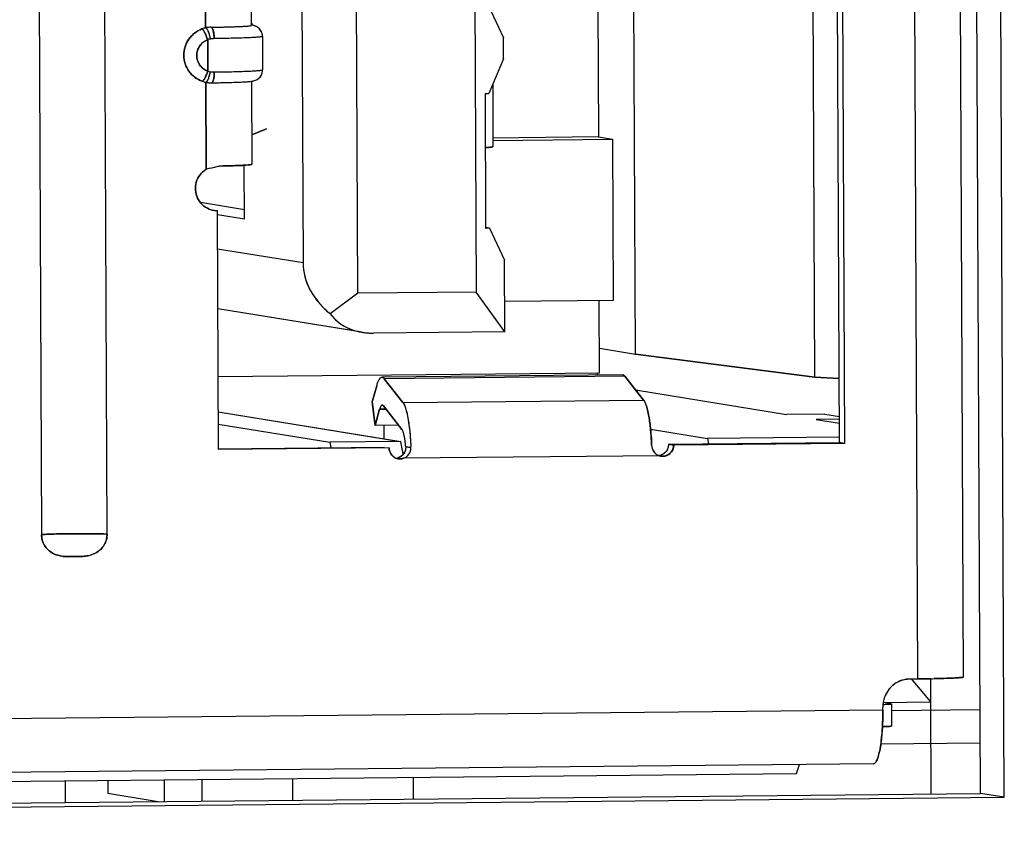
# Model space of a CAD drawing. Header units: millimetres. Extents: x 0 to 1750, y -1720 to 477.
# Tile 11 of 256: x 344.72 to 353.57, y -1003.62 to -996.33. Entities that reach past the tile are written whole.
import ezdxf

# ---------------------------------------------------------------- set-up
doc = ezdxf.new("R2010")
doc.units = ezdxf.units.MM
doc.header["$LTSCALE"] = 92.51
for name, color, linetype in [('101304998_DXF_CONTINUOUS_LINE', 7, 'CONTINUOUS'), ('_101304998_1DXF_CONTINUOUS_LINE', 7, 'CONTINUOUS'), ('DE-11-072043DXF_CONTINUOUS_LINE', 7, 'CONTINUOUS'), ('DE-19-009523DXF_CONTINUOUS_LINE', 7, 'CONTINUOUS'), ('MANIFOLD_SOLDXF_CONTINUOUS_LINE', 7, 'CONTINUOUS'), ('SOT457_M_1_1DXF_CONTINUOUS_LINE', 7, 'CONTINUOUS'), ('TVS_2P_1P65XDXF_CONTINUOUS_LINE', 7, 'CONTINUOUS')]:
    doc.layers.add(name, color=color, linetype=linetype)

msp = doc.modelspace()

# ---------------------------------------------------------------- linework, layer by layer
at = {"layer": '101304998_DXF_CONTINUOUS_LINE'}
for p, q in [((352.7946, -1002.2539), (352.7186, -984.9121)), ((353.2051, -1002.2371), (353.1291, -984.8953)), ((344.8539, -986.3645), (344.9178, -1000.9576)), ((345.5081, -1000.9518), (345.4442, -986.3587)), ((347.7625, -998.7868), (347.7172, -988.4517)), ((348.7798, -988.4412), (348.825, -998.7763)), ((347.2267, -988.6961), (347.2697, -998.5114)), ((350.2562, -999.333), (350.2376, -995.085)), ((351.8686, -999.5416), (351.85, -995.2937)), ((346.3934, -996.4), (346.3899, -995.6185)), ((346.8006, -995.6285), (346.8038, -996.3781)), ((352.0912, -1000.129), (352.0713, -995.5812)), ((352.116, -995.5885), (352.1359, -1000.1363)), ((348.9351, -996.2016), (349.0712, -996.4894)), ((349.9205, -996.2036), (349.9257, -997.3813)), ((346.5755, -996.3919), (346.652, -996.3897)), ((346.8123, -996.3767), (346.8043, -996.3754)), ((346.413, -996.7891), (346.4117, -996.5064)), ((346.9043, -996.4777), (346.9056, -996.7775)), ((349.072, -996.6793), (349.0712, -996.4894)), ((349.072, -996.6793), (348.9386, -996.9913)), ((346.3989, -997.6711), (346.3955, -996.8897)), ((346.4051, -996.8836), (346.4087, -996.8785)), ((346.501, -996.8933), (346.5943, -996.8914)), ((346.806, -996.8779), (346.8093, -997.6276)), ((348.9386, -996.9913), (348.9049, -996.9943)), ((348.974, -996.9085), (348.9764, -997.4686)), ((348.9049, -996.9943), (348.9102, -998.2037)), ((346.8082, -997.3616), (346.9409, -997.308)), ((348.9758, -997.4124), (350.051, -997.4018)), ((349.9257, -997.3813), (348.9761, -997.3907)), ((349.9257, -997.3813), (350.051, -997.4018)), ((350.051, -997.4018), (350.0573, -998.8511)), ((348.9355, -997.4748), (348.9123, -997.4764)), ((346.7557, -997.6347), (346.7281, -997.6362)), ((346.7418, -998.1206), (346.7397, -997.6356)), ((346.7767, -997.6331), (346.7557, -997.6347)), ((346.7414, -998.036), (346.348, -997.9718)), ((346.5084, -1000.1922), (346.499, -998.0432)), ((346.7418, -998.1206), (346.4991, -998.081)), ((348.9439, -998.2007), (348.9102, -998.2037)), ((348.9439, -998.2007), (348.9115, -998.1954)), ((348.9439, -998.2007), (349.0799, -998.4885)), ((346.5005, -998.3859), (347.2697, -998.5114)), ((349.0828, -999.1332), (349.0799, -998.4885)), ((347.7625, -998.7868), (347.5142, -998.9714)), ((348.825, -998.7763), (347.7625, -998.7868)), ((349.0828, -999.1332), (348.825, -998.7763)), ((347.7991, -999.1373), (346.5028, -998.9257)), ((350.0573, -998.8511), (349.0816, -998.8607)), ((349.935, -999.5053), (349.9321, -998.8523)), ((349.0828, -999.1332), (347.9022, -999.1449)), ((349.934, -999.2804), (350.2562, -999.333)), ((351.8686, -999.5416), (350.2562, -999.333)), ((349.935, -999.5053), (346.5055, -999.5393)), ((350.1428, -999.5206), (347.9783, -999.5421)), ((350.1631, -999.5334), (347.9987, -999.5548)), ((348.1662, -999.7681), (347.9987, -999.5548)), ((349.9156, -999.5228), (349.9155, -999.5054)), ((350.1631, -999.5334), (350.3307, -999.7466)), ((352.0887, -999.5538), (351.8686, -999.5416)), ((347.9318, -999.6182), (347.8918, -999.7629)), ((350.2588, -999.6551), (351.6145, -999.8764)), ((347.8918, -999.7629), (347.9176, -999.9748)), ((347.991, -999.7984), (348.1586, -1000.0117)), ((348.1662, -999.7681), (350.3307, -999.7466)), ((346.5069, -999.8518), (348.1411, -1000.1185)), ((347.9176, -999.9748), (347.9576, -999.8301)), ((347.9576, -999.8301), (348.0154, -999.8295)), ((351.9588, -999.8729), (351.6145, -999.8764)), ((351.9588, -999.8729), (352.0902, -999.8944)), ((346.5074, -999.9626), (347.5099, -1000.1262)), ((348.1279, -999.9727), (347.9176, -999.9748)), ((347.9995, -1000.0954), (347.999, -999.974)), ((352.0903, -999.9181), (351.883, -999.9202)), ((351.883, -999.9202), (352.0904, -999.954)), ((350.393, -1000.0091), (350.9041, -1000.0926)), ((352.0907, -1000.0808), (350.9041, -1000.0926)), ((346.5083, -1000.1844), (347.9984, -1000.1696)), ((348.0432, -1000.1769), (346.5084, -1000.1922)), ((348.1494, -1000.1199), (347.5099, -1000.1262)), ((347.5099, -1000.1262), (347.5185, -1000.1744)), ((348.1698, -1000.2346), (348.1494, -1000.1199)), ((348.2383, -1000.1747), (348.1918, -1000.1671)), ((350.5564, -1000.1442), (352.0912, -1000.129)), ((350.6012, -1000.1515), (350.5564, -1000.1442)), ((352.1359, -1000.1363), (350.6012, -1000.1515)), ((350.9041, -1000.0926), (350.9127, -1000.1407)), ((350.4725, -1000.2478), (348.1727, -1000.2706)), ((350.4867, -1000.2511), (350.4725, -1000.2478)), ((352.7257, -1002.2545), (352.7946, -1002.2539)), ((352.9136, -1002.4605), (352.7399, -1002.2544)), ((352.9136, -1002.4605), (352.9127, -1002.2522)), ((352.4804, -1002.4648), (352.9136, -1002.4605)), ((352.5559, -1002.4782), (352.4874, -1002.467)), ((352.5578, -1002.4795), (352.5583, -1002.4791)), ((352.5584, -1002.4791), (352.5592, -1002.679)), ((323.7169, -1002.8173), (352.481, -1002.5319)), ((352.481, -1002.5319), (352.4809, -1002.5069)), ((352.49, -1002.4832), (352.5197, -1002.4823)), ((353.355, -1002.5333), (352.559, -1002.5412)), ((353.3563, -1002.8309), (352.4627, -1002.8397)), ((352.3964, -1003.0172), (323.6682, -1003.3023)), ((351.7046, -1003.1051), (351.7308, -1003.0238)), ((322.9764, -1003.3902), (351.7046, -1003.1051))]:
    msp.add_line(p, q, dxfattribs=at)
for centre, radius, start, end in [((346.6767, -996.466), 0.1673, 34.38979, 40.55821), ((346.6696, -996.4711), 0.1761, 32.01941, 34.43174), ((346.4453, -996.6387), 0.2443, 102.27918, 110.28778), ((346.4456, -996.6394), 0.245, 90.82418, 102.31255), ((346.4731, -996.7046), 0.2075, 100.50676, 107.19405), ((346.473, -996.704), 0.2068, 90.77263, 100.51354), ((346.4689, -996.5953), 0.2017, 253.89115, 260.75273), ((345.9929, -996.7081), 0.4519, 347.29842, 348.99214), ((346.4689, -996.5955), 0.2015, 260.75081, 270.73726), ((346.4424, -996.652), 0.2422, 250.77952, 258.83433), ((346.4422, -996.6529), 0.2413, 258.83888, 260.83009), ((346.4419, -996.655), 0.2392, 260.83035, 262.719), ((346.4417, -996.6568), 0.2374, 262.7195, 264.29714), ((346.4415, -996.6585), 0.2357, 264.29732, 265.77664), ((346.4413, -996.6618), 0.2323, 265.76924, 270.74267), ((346.258, -982.6527), 14.2427, 270.7528, 270.86809), ((346.2702, -983.4559), 13.4394, 270.86794, 270.98373), ((346.7757, -996.6552), 0.2274, 277.68869, 280.43334), ((348.7937, -995.4515), 2.0283, 273.2107, 273.35116), ((346.4968, -997.85), 0.1931, 248.63748, 253.88914), ((346.4973, -997.8481), 0.195, 253.88304, 255.78123), ((346.4975, -997.8474), 0.1958, 255.78233, 260.70724), ((346.4972, -997.8498), 0.1934, 260.68921, 270.53165), ((347.8893, -998.5843), 0.5603, 260.73566, 262.03954), ((347.8924, -998.5609), 0.5839, 262.053, 265.71737), ((347.8944, -998.5359), 0.609, 265.7065, 267.1668), ((347.8951, -998.5223), 0.6226, 267.1628, 267.6406), ((347.8955, -998.5134), 0.6315, 267.64179, 268.70341), ((347.8957, -998.5059), 0.6391, 268.70217, 269.24531), ((347.8957, -998.4997), 0.6452, 269.24622, 270.56974), ((345.5918, -1000.2774), 2.6485, 2.22281, 2.43737), ((350.4551, -1000.145), 0.1012, 333.20851, 342.30153), ((348.1434, -1000.177), 0.1001, 198.25823, 207.42265), ((348.1414, -1000.1783), 0.0977, 234.61693, 247.16232), ((348.0964, -1000.1717), 0.0969, 289.03112, 297.49723), ((348.0958, -1000.1707), 0.0981, 297.47801, 305.44999), ((348.0974, -1000.1728), 0.0954, 305.43473, 313.67916), ((348.0984, -1000.174), 0.0939, 313.72419, 319.70088), ((348.098, -1000.1736), 0.0944, 319.69847, 330.81286), ((348.1004, -1000.175), 0.0917, 330.81471, 339.22513), ((350.5019, -1000.1568), 0.0957, 246.96246, 252.05763), ((350.4577, -1000.1489), 0.0962, 274.09697, 279.32618), ((350.4576, -1000.1485), 0.0967, 279.36964, 288.56495), ((350.4567, -1000.146), 0.0993, 288.60519, 306.68449), ((350.4564, -1000.1459), 0.0996, 306.76799, 315.6969), ((350.4553, -1000.1449), 0.1011, 315.7107, 333.09357), ((348.1411, -1000.1791), 0.0968, 247.1576, 260.70408), ((352.73, -1002.5017), 0.2476, 113.73333, 128.50414), ((352.6979, -990.4832), 11.771, 271.04683, 271.18549), ((352.7342, -1002.5055), 0.2533, 143.2243, 158.22573), ((352.7323, -1002.5042), 0.251, 136.20598, 143.21507), ((352.731, -1002.5031), 0.2493, 128.49447, 136.18488), ((352.7345, -1002.5059), 0.2537, 170.64466, 180.21125), ((352.7369, -1002.5062), 0.256, 158.3232, 170.67983), ((352.4166, -999.4402), 3.0438, 271.24342, 271.38086), ((352.4143, -999.4998), 3.1843, 271.1368, 271.37712)]:
    msp.add_arc(centre, radius, start, end, dxfattribs=at)
msp.add_ellipse((348.0978, -998.5376), major_axis=(0.8263, -0.0697), ratio=0.770184, start_param=-3.073331, end_param=-2.287933, dxfattribs=at)
for points, knots in [([(346.3627, -996.8807), (346.3156, -996.8643), (346.2295, -996.7993), (346.182, -996.6466), (346.2284, -996.4935), (346.3136, -996.4269), (346.3606, -996.4096)], [0, 0, 0, 0, 0.248281, 0.498937, 0.750386, 1, 1, 1, 1]), ([(346.3606, -996.4096), (346.3645, -996.4102), (346.3729, -996.4216), (346.3849, -996.4415), (346.3988, -996.4721), (346.4076, -996.4947), (346.4117, -996.5064)], [0, 0, 0, 0, 0.106308, 0.338648, 0.662958, 1, 1, 1, 1]), ([(346.3934, -996.4), (346.3974, -996.4005), (346.4063, -996.4119), (346.4163, -996.4331), (346.427, -996.4648), (346.4327, -996.4884), (346.4352, -996.5006)], [0, 0, 0, 0, 0.110353, 0.34126, 0.663666, 1, 1, 1, 1]), ([(346.4421, -996.3944), (346.4537, -996.3942), (346.4982, -996.3936), (346.5426, -996.3927), (346.5755, -996.3919)], [0, 0, 0, 0, 0.261276, 1, 1, 1, 1]), ([(346.4702, -996.4971), (346.4701, -996.4731), (346.4667, -996.44), (346.456, -996.4058), (346.4464, -996.3948), (346.4421, -996.3944)], [0, 0, 0, 0, 0.654115, 0.881875, 1, 1, 1, 1]), ([(346.652, -996.3897), (346.6578, -996.3896), (346.6788, -996.3888), (346.6999, -996.3879), (346.7153, -996.3872)], [0, 0, 0, 0, 0.271409, 1, 1, 1, 1]), ([(346.7153, -996.3872), (346.728, -996.3866), (346.7499, -996.3854), (346.7753, -996.3835), (346.7901, -996.3818), (346.7975, -996.3807), (346.8013, -996.3798), (346.8038, -996.3788), (346.8038, -996.3781)], [0, 0, 0, 0, 0.426491, 0.738727, 0.849823, 0.930192, 0.979595, 1, 1, 1, 1]), ([(346.9043, -996.4777), (346.9042, -996.4623), (346.8969, -996.4316), (346.8644, -996.3923), (346.831, -996.3798), (346.8123, -996.3767)], [0, 0, 0, 0, 0.311367, 0.616025, 1, 1, 1, 1]), ([(346.4117, -996.5064), (346.3836, -996.5169), (346.3323, -996.5567), (346.3045, -996.6486), (346.333, -996.7403), (346.3848, -996.7791), (346.413, -996.7891)], [0, 0, 0, 0, 0.249583, 0.501063, 0.75175, 1, 1, 1, 1]), ([(346.9043, -996.4777), (346.9043, -996.4785), (346.9007, -996.4797), (346.8956, -996.4809), (346.8854, -996.4824), (346.8653, -996.4845), (346.8307, -996.4869), (346.7795, -996.4895), (346.7158, -996.4919), (346.6415, -996.494), (346.5584, -996.4958), (346.5003, -996.4967), (346.4702, -996.4971)], [0, 0, 0, 0, 0.005596, 0.019429, 0.041969, 0.073122, 0.160581, 0.279627, 0.427165, 0.599498, 0.792341, 1, 1, 1, 1]), ([(346.4715, -996.797), (346.5016, -996.7966), (346.5597, -996.7957), (346.6428, -996.7939), (346.7172, -996.7918), (346.7808, -996.7894), (346.832, -996.7868), (346.8666, -996.7843), (346.8867, -996.7822), (346.8969, -996.7808), (346.9021, -996.7796), (346.9056, -996.7783), (346.9056, -996.7775)], [0, 0, 0, 0, 0.207659, 0.400502, 0.572835, 0.720373, 0.839419, 0.926878, 0.958031, 0.980571, 0.994404, 1, 1, 1, 1]), ([(346.8578, -996.8637), (346.8719, -996.8549), (346.8967, -996.8294), (346.9057, -996.7948), (346.9056, -996.7775)], [0, 0, 0, 0, 0.490387, 1, 1, 1, 1]), ([(346.3654, -996.8803), (346.3649, -996.8805), (346.364, -996.8808), (346.3631, -996.8808), (346.3627, -996.8807)], [0, 0, 0, 0, 0.544748, 1, 1, 1, 1]), ([(346.3947, -996.8352), (346.3898, -996.8459), (346.3815, -996.8613), (346.3711, -996.8777), (346.3654, -996.8803)], [0, 0, 0, 0, 0.656434, 1, 1, 1, 1]), ([(346.3955, -996.8897), (346.3962, -996.8898), (346.4002, -996.8894), (346.4031, -996.8861), (346.4051, -996.8836)], [0, 0, 0, 0, 0.179345, 1, 1, 1, 1]), ([(346.4087, -996.8785), (346.41, -996.8764), (346.4161, -996.8655), (346.4204, -996.8538), (346.4236, -996.8445)], [0, 0, 0, 0, 0.203136, 1, 1, 1, 1]), ([(346.4452, -996.8942), (346.4459, -996.8942), (346.4498, -996.8935), (346.4528, -996.8904), (346.4547, -996.8878)], [0, 0, 0, 0, 0.203414, 1, 1, 1, 1]), ([(346.4547, -996.8878), (346.4562, -996.8857), (346.463, -996.8733), (346.4659, -996.8592), (346.4678, -996.8478)], [0, 0, 0, 0, 0.184347, 1, 1, 1, 1]), ([(346.5943, -996.8914), (346.6379, -996.8902), (346.7085, -996.8877), (346.7793, -996.8842), (346.8061, -996.8806)], [0, 0, 0, 0, 0.617203, 1, 1, 1, 1]), ([(346.8168, -996.8788), (346.8192, -996.8784), (346.8335, -996.8756), (346.8474, -996.8701), (346.8578, -996.8637)], [0, 0, 0, 0, 0.166539, 1, 1, 1, 1]), ([(348.9676, -997.4715), (348.9657, -997.4718), (348.955, -997.4733), (348.9443, -997.4742), (348.9355, -997.4748)], [0, 0, 0, 0, 0.18311, 1, 1, 1, 1]), ([(348.9747, -997.4699), (348.9743, -997.47), (348.972, -997.4707), (348.9696, -997.4712), (348.9676, -997.4715)], [0, 0, 0, 0, 0.180248, 1, 1, 1, 1]), ([(348.9764, -997.4686), (348.9764, -997.4689), (348.9758, -997.4695), (348.9752, -997.4697), (348.9747, -997.4699)], [0, 0, 0, 0, 0.350665, 1, 1, 1, 1]), ([(346.5253, -997.6425), (346.5151, -997.645), (346.4731, -997.6549), (346.431, -997.6643), (346.3989, -997.6711)], [0, 0, 0, 0, 0.241902, 1, 1, 1, 1]), ([(346.6599, -997.6391), (346.6497, -997.6394), (346.6048, -997.6408), (346.5599, -997.6419), (346.5253, -997.6425)], [0, 0, 0, 0, 0.227832, 1, 1, 1, 1]), ([(346.7281, -997.6362), (346.723, -997.6365), (346.7003, -997.6376), (346.6775, -997.6385), (346.6599, -997.6391)], [0, 0, 0, 0, 0.224885, 1, 1, 1, 1]), ([(346.8042, -997.6297), (346.8026, -997.6301), (346.7935, -997.6316), (346.7843, -997.6325), (346.7767, -997.6331)], [0, 0, 0, 0, 0.171241, 1, 1, 1, 1]), ([(346.8093, -997.6276), (346.8093, -997.6278), (346.8079, -997.6294), (346.8058, -997.6294), (346.8042, -997.6297)], [0, 0, 0, 0, 0.11118, 1, 1, 1, 1]), ([(346.3644, -997.9907), (346.3466, -997.9741), (346.3169, -997.9336), (346.3039, -997.8851), (346.302, -997.8607)], [0, 0, 0, 0, 0.498581, 1, 1, 1, 1]), ([(347.5142, -998.9714), (347.5424, -999.0104), (347.6265, -999.089), (347.736, -999.127), (347.7991, -999.1373)], [0, 0, 0, 0, 0.429335, 1, 1, 1, 1]), ([(347.9318, -999.6182), (347.9349, -999.6071), (347.9412, -999.5874), (347.9529, -999.5605), (347.9679, -999.5422), (347.9783, -999.5421)], [0, 0, 0, 0, 0.373093, 0.660885, 1, 1, 1, 1]), ([(347.9783, -999.5421), (347.9801, -999.5421), (347.9883, -999.5434), (347.9947, -999.5498), (347.9987, -999.5548)], [0, 0, 0, 0, 0.210482, 1, 1, 1, 1]), ([(350.1428, -999.5206), (350.1445, -999.5206), (350.1528, -999.5219), (350.1591, -999.5283), (350.1631, -999.5334)], [0, 0, 0, 0, 0.210482, 1, 1, 1, 1]), ([(347.9716, -999.7976), (347.9702, -999.7993), (347.9637, -999.8093), (347.9601, -999.8208), (347.9576, -999.8301)], [0, 0, 0, 0, 0.185876, 1, 1, 1, 1]), ([(347.9808, -999.7921), (347.9783, -999.7921), (347.9747, -999.7941), (347.9723, -999.7967), (347.9716, -999.7976)], [0, 0, 0, 0, 0.697833, 1, 1, 1, 1]), ([(347.9834, -999.7925), (347.983, -999.7923), (347.9821, -999.7921), (347.9812, -999.7921), (347.9808, -999.7921)], [0, 0, 0, 0, 0.506155, 1, 1, 1, 1]), ([(348.1662, -999.7681), (348.1782, -999.7833), (348.1958, -999.8314), (348.2153, -999.9183), (348.2301, -1000.0337), (348.236, -1000.119), (348.2379, -1000.1648)], [0, 0, 0, 0, 0.142974, 0.368341, 0.661544, 1, 1, 1, 1]), ([(350.3307, -999.7466), (350.3331, -999.7497), (350.344, -999.7664), (350.3509, -999.7854), (350.3558, -999.8007)], [0, 0, 0, 0, 0.194209, 1, 1, 1, 1]), ([(350.3558, -999.8007), (350.3653, -999.8304), (350.3803, -999.9008), (350.3894, -999.9719), (350.3933, -1000.0122)], [0, 0, 0, 0, 0.434937, 1, 1, 1, 1]), ([(348.1918, -1000.1671), (348.1892, -1000.1336), (348.1843, -1000.088), (348.1711, -1000.0365), (348.1634, -1000.0179), (348.1586, -1000.0117)], [0, 0, 0, 0, 0.630534, 0.853315, 1, 1, 1, 1]), ([(350.3933, -1000.0122), (350.3944, -1000.0235), (350.3986, -1000.0704), (350.4014, -1000.1175), (350.4028, -1000.1532)], [0, 0, 0, 0, 0.241074, 1, 1, 1, 1]), ([(348.1727, -1000.2706), (348.192, -1000.264), (348.2273, -1000.2375), (348.2391, -1000.1951), (348.2383, -1000.1747)], [0, 0, 0, 0, 0.500108, 1, 1, 1, 1]), ([(350.4028, -1000.1532), (350.4035, -1000.1724), (350.4156, -1000.2112), (350.4469, -1000.2373), (350.4645, -1000.2448)], [0, 0, 0, 0, 0.501666, 1, 1, 1, 1]), ([(350.6012, -1000.1515), (350.6013, -1000.1796), (350.576, -1000.2385), (350.514, -1000.2556), (350.4867, -1000.2512)], [0, 0, 0, 0, 0.503022, 1, 1, 1, 1]), ([(345.1772, -1000.9489), (345.1213, -1000.9494), (345.046, -1000.9505), (344.9596, -1000.9542), (344.929, -1000.956), (344.9178, -1000.9576)], [0, 0, 0, 0, 0.645801, 0.869693, 1, 1, 1, 1]), ([(344.9178, -1000.9576), (344.918, -1000.9913), (344.9373, -1001.0596), (345.0142, -1001.1312), (345.1138, -1001.1572), (345.2139, -1001.1538), (345.3142, -1001.1552), (345.4134, -1001.1271), (345.4894, -1001.0542), (345.5083, -1000.9855), (345.5081, -1000.9518)], [0, 0, 0, 0, 0.12561, 0.250321, 0.374634, 0.49932, 0.62405, 0.748653, 0.873997, 1, 1, 1, 1]), ([(345.5081, -1000.9518), (345.4872, -1000.9509), (345.3769, -1000.9479), (345.2665, -1000.948), (345.1772, -1000.9489)], [0, 0, 0, 0, 0.190135, 1, 1, 1, 1]), ([(352.913, -1002.2522), (352.9034, -1002.2524), (352.8639, -1002.2531), (352.8245, -1002.2536), (352.7946, -1002.2539)], [0, 0, 0, 0, 0.242665, 1, 1, 1, 1]), ([(353.2007, -1002.2391), (353.1911, -1002.2413), (353.1628, -1002.2433), (353.1087, -1002.2469), (353.0319, -1002.2495), (352.9737, -1002.251), (352.9414, -1002.2517)], [0, 0, 0, 0, 0.113579, 0.326722, 0.627626, 1, 1, 1, 1]), ([(353.2051, -1002.2371), (353.2051, -1002.2373), (353.2039, -1002.2387), (353.2021, -1002.2388), (353.2007, -1002.2391)], [0, 0, 0, 0, 0.116254, 1, 1, 1, 1]), ([(352.5495, -1002.4806), (352.5505, -1002.4805), (352.5533, -1002.4802), (352.5561, -1002.4801), (352.5578, -1002.4795)], [0, 0, 0, 0, 0.358179, 1, 1, 1, 1]), ([(352.481, -1002.5319), (352.481, -1002.5447), (352.4809, -1002.5952), (352.4794, -1002.6458), (352.4774, -1002.6834)], [0, 0, 0, 0, 0.253912, 1, 1, 1, 1]), ([(352.5197, -1002.4823), (352.5228, -1002.4822), (352.5327, -1002.4818), (352.5427, -1002.4812), (352.5495, -1002.4806)], [0, 0, 0, 0, 0.309645, 1, 1, 1, 1]), ([(352.4774, -1002.6834), (352.4769, -1002.6919), (352.475, -1002.7245), (352.4724, -1002.757), (352.4699, -1002.781)], [0, 0, 0, 0, 0.259261, 1, 1, 1, 1]), ([(352.4908, -1002.6831), (352.5047, -1002.6828), (352.5263, -1002.6819), (352.548, -1002.6811), (352.5557, -1002.68)], [0, 0, 0, 0, 0.641639, 1, 1, 1, 1]), ([(352.5557, -1002.68), (352.5566, -1002.6798), (352.5575, -1002.6796), (352.5592, -1002.6793), (352.5592, -1002.679)], [0, 0, 0, 0, 0.725698, 1, 1, 1, 1]), ([(352.4699, -1002.781), (352.4654, -1002.8262), (352.4572, -1002.888), (352.4383, -1002.9598), (352.4274, -1002.9869), (352.4211, -1002.9973)], [0, 0, 0, 0, 0.610613, 0.83572, 1, 1, 1, 1]), ([(352.4211, -1002.9973), (352.4192, -1003.0003), (352.4134, -1003.009), (352.4037, -1003.0171), (352.3964, -1003.0172)], [0, 0, 0, 0, 0.325718, 1, 1, 1, 1])]:
    msp.add_open_spline(points, degree=3, knots=knots, dxfattribs=at)
for points in [[(346.413, -996.7891), (346.4076, -996.8047), (346.4016, -996.8201), (346.3947, -996.8352)], [(346.4236, -996.8445), (346.4276, -996.8323), (346.431, -996.8199), (346.4338, -996.8075)], [(346.4678, -996.8478), (346.4705, -996.8311), (346.4716, -996.814), (346.4715, -996.797)], [(346.343, -997.7211), (346.3582, -997.7012), (346.3775, -997.684), (346.3989, -997.6711)], [(346.302, -997.8607), (346.3, -997.8362), (346.3026, -997.811), (346.3094, -997.7875)], [(346.3094, -997.7875), (346.3164, -997.7637), (346.3279, -997.7408), (346.343, -997.7211)], [(346.4264, -998.0298), (346.4037, -998.0209), (346.3823, -998.0074), (346.3644, -997.9907)], [(347.9873, -999.7946), (347.9861, -999.7937), (347.9848, -999.7929), (347.9834, -999.7925)], [(347.991, -999.7984), (347.9899, -999.797), (347.9887, -999.7957), (347.9873, -999.7946)], [(348.0483, -1000.2083), (348.045, -1000.1983), (348.0432, -1000.1875), (348.0432, -1000.1769)], [(348.1918, -1000.1671), (348.1929, -1000.1807), (348.1909, -1000.1948), (348.1861, -1000.2075)], [(350.5515, -1000.1757), (350.5548, -1000.1656), (350.5565, -1000.1549), (350.5564, -1000.1442)], [(348.0848, -1000.2579), (348.0723, -1000.249), (348.0616, -1000.2367), (348.0545, -1000.2231)], [(348.1727, -1000.2706), (348.1577, -1000.2757), (348.141, -1000.2772), (348.1254, -1000.2746)], [(352.6303, -1002.2751), (352.6601, -1002.262), (352.6932, -1002.2549), (352.7257, -1002.2545)]]:
    msp.add_open_spline(points, degree=3, dxfattribs=at)
at = {"layer": '_101304998_1DXF_CONTINUOUS_LINE'}
for p, q in [((347.7625, -998.7868), (347.7172, -988.4517)), ((348.7798, -988.4412), (348.825, -998.7763)), ((347.2267, -988.6961), (347.2697, -998.5114)), ((350.2562, -999.333), (350.2376, -995.085)), ((351.8686, -999.5416), (351.85, -995.2937)), ((348.9351, -996.2016), (349.0712, -996.4894)), ((349.9205, -996.2036), (349.9257, -997.3813)), ((349.072, -996.6793), (349.0712, -996.4894)), ((349.072, -996.6793), (348.9386, -996.9913)), ((348.9049, -996.9943), (348.9386, -996.9913)), ((348.974, -996.9085), (348.9764, -997.4686)), ((348.9049, -996.9943), (348.9102, -998.2037)), ((349.9257, -997.3813), (348.9761, -997.3907)), ((348.9762, -997.4124), (350.051, -997.4018)), ((349.9257, -997.3813), (350.051, -997.4018)), ((350.051, -997.4018), (350.0573, -998.8511)), ((348.9071, -997.4767), (348.9099, -997.4765)), ((348.9099, -997.4765), (348.9123, -997.4764)), ((348.9123, -997.4764), (348.9349, -997.4749)), ((348.9349, -997.4749), (348.9355, -997.4748)), ((346.7418, -998.1206), (346.7397, -997.6356)), ((346.7414, -998.036), (346.348, -997.9718)), ((346.7418, -998.1206), (346.4991, -998.081)), ((348.9439, -998.2007), (348.9102, -998.2037)), ((348.9439, -998.2007), (348.9115, -998.1954)), ((348.9439, -998.2007), (349.0799, -998.4885)), ((346.5005, -998.3859), (347.2697, -998.5114)), ((349.0828, -999.1332), (349.0799, -998.4885)), ((347.7625, -998.7868), (347.5142, -998.9714)), ((348.825, -998.7763), (347.7625, -998.7868)), ((349.0828, -999.1332), (348.825, -998.7763)), ((347.7963, -999.1368), (346.5028, -998.9257)), ((350.0573, -998.8511), (349.0816, -998.8607)), ((349.935, -999.5053), (349.9321, -998.8523)), ((349.0828, -999.1332), (347.9022, -999.1449)), ((349.934, -999.2804), (350.2562, -999.333)), ((350.2562, -999.333), (351.8686, -999.5416)), ((349.935, -999.5053), (346.5055, -999.5393)), ((351.8686, -999.5416), (352.0887, -999.5538)), ((352.5559, -1002.4782), (352.4845, -1002.4666)), ((352.5584, -1002.4791), (352.5592, -1002.679)), ((353.355, -1002.5333), (352.5586, -1002.5412)), ((353.3563, -1002.8309), (352.4627, -1002.8397))]:
    msp.add_line(p, q, dxfattribs=at)
for centre, radius, start, end in [((348.9485, -997.3554), 0.1177, 278.99185, 279.36864), ((348.9705, -997.4586), 0.012, 289.14294, 290.75624), ((352.4159, -999.4113), 3.0728, 271.24314, 271.37674)]:
    msp.add_arc(centre, radius, start, end, dxfattribs=at)
msp.add_ellipse((348.0978, -998.5376), major_axis=(0.577, 0.4426), ratio=0.720744, start_param=-3.162422, end_param=-2.377023, dxfattribs=at)
for points, knots in [([(348.9355, -997.4748), (348.9388, -997.4746), (348.9493, -997.4737), (348.9597, -997.4728), (348.9669, -997.4716)], [0, 0, 0, 0, 0.312886, 1, 1, 1, 1]), ([(348.9676, -997.4715), (348.9684, -997.4714), (348.9706, -997.471), (348.9729, -997.4705), (348.9744, -997.47)], [0, 0, 0, 0, 0.313669, 1, 1, 1, 1]), ([(348.9748, -997.4699), (348.975, -997.4698), (348.9756, -997.4695), (348.9764, -997.4691), (348.9764, -997.4686)], [0, 0, 0, 0, 0.374055, 1, 1, 1, 1]), ([(347.2697, -998.5114), (347.2698, -998.5621), (347.284, -998.6601), (347.3451, -998.7874), (347.4113, -998.875), (347.469, -998.9334), (347.4991, -998.9592), (347.5142, -998.9714)], [0, 0, 0, 0, 0.282336, 0.542134, 0.779447, 0.891499, 1, 1, 1, 1]), ([(352.4897, -1002.4832), (352.4954, -1002.483), (352.5069, -1002.4827), (352.5213, -1002.4823), (352.5327, -1002.4817), (352.5413, -1002.4811), (352.5499, -1002.4808), (352.5557, -1002.4801), (352.5584, -1002.4791)], [0, 0, 0, 0, 0.249993, 0.500204, 0.625139, 0.75005, 0.875458, 1, 1, 1, 1]), ([(352.5557, -1002.68), (352.5527, -1002.6804), (352.545, -1002.681), (352.5234, -1002.6822), (352.5047, -1002.6828), (352.4908, -1002.6831)], [0, 0, 0, 0, 0.139352, 0.358352, 1, 1, 1, 1])]:
    msp.add_open_spline(points, degree=3, knots=knots, dxfattribs=at)
msp.add_open_spline([(352.5592, -1002.679), (352.5581, -1002.6794), (352.5569, -1002.6798), (352.5557, -1002.68)], degree=3, dxfattribs=at)
at = {"layer": 'DE-11-072043DXF_CONTINUOUS_LINE'}
for p, q in [((353.3582, -1003.2833), (353.273, -983.8286)), ((353.573, -1003.3184), (353.4876, -983.8276)), ((322.7292, -1003.5873), (353.3582, -1003.2833)), ((322.7296, -1003.6244), (353.573, -1003.3184)), ((353.573, -1003.3184), (353.3582, -1003.2833))]:
    msp.add_line(p, q, dxfattribs=at)
at = {"layer": 'DE-19-009523DXF_CONTINUOUS_LINE'}
msp.add_line((352.9092, -1002.4606), (352.9128, -1003.2877), dxfattribs=at)
msp.add_line((352.9092, -1002.4606), (352.9128, -1003.2877), dxfattribs=at)
at = {"layer": 'MANIFOLD_SOLDXF_CONTINUOUS_LINE'}
for p, q in [((352.7946, -1002.2539), (352.7186, -984.9121)), ((353.2051, -1002.2371), (353.1291, -984.8953)), ((344.8539, -986.3645), (344.9178, -1000.9576)), ((345.5081, -1000.9518), (345.4442, -986.3587)), ((346.3899, -995.6185), (346.3934, -996.4)), ((346.8006, -995.6285), (346.8038, -996.3781)), ((352.0912, -1000.129), (352.0713, -995.5812)), ((352.116, -995.5885), (352.1359, -1000.1363)), ((346.8123, -996.3767), (346.8043, -996.3754)), ((346.4117, -996.5064), (346.413, -996.7891)), ((346.9043, -996.4777), (346.9056, -996.7775)), ((346.3955, -996.8897), (346.3989, -997.6711)), ((346.4114, -996.8922), (346.4181, -996.893)), ((346.4181, -996.893), (346.4204, -996.8932)), ((346.4204, -996.8932), (346.4241, -996.8935)), ((346.4241, -996.8935), (346.4272, -996.8937)), ((346.4272, -996.8937), (346.4296, -996.8939)), ((346.4296, -996.8939), (346.4397, -996.8942)), ((346.4397, -996.8942), (346.4452, -996.8942)), ((346.4452, -996.8942), (346.4718, -996.8938)), ((346.4718, -996.8938), (346.4925, -996.8935)), ((346.5372, -996.8927), (346.5585, -996.8922)), ((346.806, -996.8805), (346.8093, -997.6276)), ((346.8061, -996.8806), (346.8177, -996.8787)), ((346.9409, -997.308), (346.8082, -997.3616)), ((346.4017, -997.6705), (346.3989, -997.6711)), ((346.6573, -997.6392), (346.6599, -997.6391)), ((346.7273, -997.6363), (346.7281, -997.6362)), ((346.7281, -997.6362), (346.7535, -997.6348)), ((346.7535, -997.6348), (346.7558, -997.6347)), ((346.7558, -997.6347), (346.7762, -997.6332)), ((346.7761, -997.6332), (346.7767, -997.6331)), ((346.5084, -1000.1922), (346.499, -998.0432)), ((350.1428, -999.5206), (347.9783, -999.5421)), ((350.1631, -999.5334), (347.9987, -999.5548)), ((347.9987, -999.5548), (348.1662, -999.7681)), ((349.9156, -999.5228), (349.9155, -999.5055)), ((350.3307, -999.7466), (350.1631, -999.5334)), ((347.8918, -999.7629), (347.9318, -999.6182)), ((350.2588, -999.6551), (351.6145, -999.8764)), ((347.9176, -999.9748), (347.8918, -999.7629)), ((347.9825, -999.7922), (347.9808, -999.7921)), ((348.1586, -1000.0117), (347.991, -999.7984)), ((348.1662, -999.7681), (350.3307, -999.7466)), ((346.5069, -999.8518), (348.1494, -1000.1199)), ((347.9576, -999.8301), (347.9176, -999.9748)), ((348.0154, -999.8295), (347.9576, -999.8301)), ((351.9588, -999.8729), (351.6145, -999.8764)), ((351.9588, -999.8729), (352.0902, -999.8944)), ((346.5074, -999.9626), (347.5099, -1000.1262)), ((348.1279, -999.9727), (347.9176, -999.9748)), ((347.9995, -1000.0954), (347.999, -999.974)), ((352.0903, -999.9181), (351.883, -999.9202)), ((351.883, -999.9202), (352.0904, -999.954)), ((350.393, -1000.0091), (350.9041, -1000.0926)), ((352.091, -1000.0808), (350.9041, -1000.0926)), ((346.5083, -1000.1844), (347.9984, -1000.1696)), ((348.0432, -1000.1769), (346.5084, -1000.1922)), ((348.1494, -1000.1199), (347.5099, -1000.1262)), ((347.5099, -1000.1262), (347.5185, -1000.1744)), ((348.1698, -1000.2346), (348.1494, -1000.1199)), ((348.1918, -1000.1671), (348.2383, -1000.1747)), ((350.5564, -1000.1442), (352.0912, -1000.129)), ((350.5564, -1000.1442), (350.6012, -1000.1515)), ((352.1359, -1000.1363), (350.6012, -1000.1515)), ((350.9041, -1000.0926), (350.9127, -1000.1407)), ((352.1359, -1000.1363), (352.0912, -1000.129)), ((350.4725, -1000.2478), (348.1727, -1000.2706)), ((352.7257, -1002.2545), (352.7946, -1002.2539)), ((352.9136, -1002.4605), (352.7399, -1002.2544)), ((352.9136, -1002.4605), (352.9127, -1002.2522)), ((352.4848, -1002.4648), (352.9136, -1002.4605)), ((323.7169, -1002.8173), (352.481, -1002.5319)), ((352.481, -1002.5319), (352.4809, -1002.5069)), ((352.3964, -1003.0172), (323.6682, -1003.3023)), ((351.7046, -1003.1051), (351.7308, -1003.0238)), ((322.9764, -1003.3902), (351.7046, -1003.1051))]:
    msp.add_line(p, q, dxfattribs=at)
for centre, radius, start, end in [((346.6861, -996.4576), 0.1548, 38.34126, 40.46832), ((346.6765, -996.4649), 0.1668, 31.43475, 38.26944), ((346.4453, -996.6387), 0.2443, 102.27919, 110.28778), ((346.2581, -982.3853), 14.0103, 270.75261, 270.94226), ((346.7967, -996.4724), 0.097, 80.74141, 81.86297), ((346.7833, -996.5552), 0.1808, 79.53442, 80.75075), ((346.4731, -996.7046), 0.2075, 100.50676, 107.19405), ((346.4729, -996.7035), 0.2064, 90.76251, 100.52365), ((346.8036, -996.4781), 0.1007, 0.26416, 8.84512), ((346.4689, -996.5953), 0.2017, 253.89115, 260.75273), ((346.4689, -996.5955), 0.2015, 260.7508, 270.73727), ((346.8049, -996.7779), 0.1007, 351.39804, 0.23539), ((346.4424, -996.652), 0.2422, 250.77952, 258.83432), ((346.4422, -996.6532), 0.241, 258.83788, 261.46113), ((346.4419, -996.6548), 0.2394, 261.46381, 261.80959), ((346.4418, -996.6555), 0.2387, 261.80935, 262.69052), ((346.1032, -996.7376), 0.3377, 341.54566, 343.8904), ((346.2849, -984.3245), 12.5707, 270.94639, 271.15021), ((346.3181, -986.6924), 10.9521, 271.08417, 271.4134), ((346.3668, -988.7281), 8.9158, 271.42319, 271.54988), ((346.4071, -990.2011), 7.4422, 271.54599, 271.92674), ((346.7926, -997.5761), 0.0548, 281.60384, 282.17105), ((346.4971, -997.8495), 0.1937, 248.62462, 254.05282), ((346.497, -997.8498), 0.1934, 254.05302, 259.64088), ((346.4969, -997.8502), 0.193, 259.64502, 260.73768), ((346.4971, -997.8492), 0.194, 260.74372, 270.55676), ((347.9808, -999.8009), 0.00884, 72.61309, 78.50627), ((347.9772, -999.8072), 0.0162, 51.33891, 52.97628), ((348.1449, -1000.1764), 0.1017, 180.29189, 198.28811), ((345.5654, -1000.2785), 2.6749, 2.22277, 2.42884), ((350.5103, -1000.1491), 0.1076, 182.22228, 196.92353), ((350.4549, -1000.1447), 0.1015, 333.97402, 342.20355), ((350.4542, -1000.1446), 0.1023, 342.25958, 0.19582), ((348.1435, -1000.1767), 0.1003, 198.35735, 206.65073), ((348.143, -1000.177), 0.0998, 206.66393, 207.51606), ((348.1414, -1000.1784), 0.0976, 233.65959, 247.22015), ((348.0962, -1000.1709), 0.0977, 276.74996, 288.99172), ((350.5026, -1000.1546), 0.0979, 244.34193, 247.2064), ((350.5025, -1000.1549), 0.0977, 247.20457, 252.06811), ((350.5023, -1000.1556), 0.0969, 252.07752, 270.5608), ((350.4574, -1000.1477), 0.0975, 279.39182, 287.99784), ((350.4566, -1000.1461), 0.0993, 306.33298, 307.24985), ((350.4552, -1000.1449), 0.1011, 333.11881, 333.96334), ((348.1411, -1000.1789), 0.097, 247.26974, 270.55178), ((348.0963, -1000.1716), 0.0971, 274.812, 276.72409), ((348.1409, -1000.178), 0.0979, 270.64278, 288.95695), ((352.7301, -1002.5021), 0.248, 113.73414, 128.48033), ((352.729, -1002.4999), 0.2455, 113.22496, 113.68842), ((352.6484, -987.4726), 14.782, 270.56661, 270.92152), ((352.6783, -989.4273), 12.827, 270.92858, 271.04723), ((352.6955, -990.372), 11.8822, 271.04741, 271.18599), ((352.7276, -991.9172), 10.3366, 271.18537, 271.45987), ((352.7318, -1002.5038), 0.2504, 135.54001, 136.19021), ((352.7311, -1002.5031), 0.2494, 128.50459, 135.54178), ((352.7355, -1002.5058), 0.2546, 170.73291, 180.23948), ((352.7355, -1002.5059), 0.2546, 158.26073, 170.71107), ((352.7347, -1002.5057), 0.2538, 157.78262, 158.24075)]:
    msp.add_arc(centre, radius, start, end, dxfattribs=at)
for points, knots in [([(346.3606, -996.4096), (346.3369, -996.4183), (346.2918, -996.4435), (346.2389, -996.4999), (346.2051, -996.5698), (346.1976, -996.6212), (346.1977, -996.6468)], [0, 0, 0, 0, 0.248487, 0.498222, 0.748934, 1, 1, 1, 1]), ([(346.4117, -996.5064), (346.4076, -996.4947), (346.3988, -996.4719), (346.3866, -996.4453), (346.3766, -996.4274), (346.3704, -996.4181), (346.3655, -996.4123), (346.362, -996.4098), (346.3606, -996.4096)], [0, 0, 0, 0, 0.336539, 0.660366, 0.791445, 0.892547, 0.960648, 1, 1, 1, 1]), ([(346.4421, -996.3944), (346.4381, -996.3944), (346.4217, -996.3951), (346.4054, -996.3974), (346.3934, -996.4)], [0, 0, 0, 0, 0.245793, 1, 1, 1, 1]), ([(346.3934, -996.4), (346.395, -996.4002), (346.3987, -996.4025), (346.4067, -996.4124), (346.4165, -996.4335), (346.427, -996.4647), (346.4327, -996.4884), (346.4352, -996.5006)], [0, 0, 0, 0, 0.043088, 0.112096, 0.34255, 0.664325, 1, 1, 1, 1]), ([(346.4421, -996.3944), (346.4464, -996.3948), (346.4526, -996.4018), (346.4579, -996.413), (346.4642, -996.4323), (346.4688, -996.4607), (346.4701, -996.4848), (346.4702, -996.4971)], [0, 0, 0, 0, 0.117904, 0.217718, 0.345854, 0.664007, 1, 1, 1, 1]), ([(346.4885, -996.3937), (346.4978, -996.3935), (346.5336, -996.3929), (346.5693, -996.3921), (346.5957, -996.3914)], [0, 0, 0, 0, 0.262162, 1, 1, 1, 1]), ([(346.5957, -996.3914), (346.611, -996.391), (346.6401, -996.3902), (346.6811, -996.3887), (346.7168, -996.3872), (346.7467, -996.3855), (346.7704, -996.3839), (346.7862, -996.3823), (346.7954, -996.381), (346.7999, -996.3801), (346.8024, -996.3794), (346.8038, -996.3786), (346.8038, -996.3781)], [0, 0, 0, 0, 0.219733, 0.416857, 0.588624, 0.732645, 0.846933, 0.929944, 0.959386, 0.980708, 0.993984, 1, 1, 1, 1]), ([(346.9031, -996.4626), (346.9011, -996.4496), (346.8918, -996.4244), (346.8662, -996.3966), (346.8391, -996.3826), (346.8224, -996.3785), (346.8161, -996.3774)], [0, 0, 0, 0, 0.305487, 0.603266, 0.85245, 1, 1, 1, 1]), ([(346.314, -996.6487), (346.3139, -996.6334), (346.3184, -996.6025), (346.3387, -996.5606), (346.3704, -996.5268), (346.3975, -996.5116), (346.4117, -996.5064)], [0, 0, 0, 0, 0.251073, 0.501778, 0.751505, 1, 1, 1, 1]), ([(346.9043, -996.4777), (346.9043, -996.4785), (346.9007, -996.4797), (346.8956, -996.4809), (346.8854, -996.4824), (346.8722, -996.4838), (346.855, -996.4852), (346.8343, -996.4866), (346.8101, -996.4879), (346.7714, -996.4898), (346.7159, -996.4919), (346.6415, -996.494), (346.5584, -996.4958), (346.5003, -996.4967), (346.4702, -996.4971)], [0, 0, 0, 0, 0.005618, 0.019455, 0.04197, 0.073117, 0.112723, 0.160546, 0.216287, 0.279585, 0.427177, 0.59951, 0.79211, 1, 1, 1, 1]), ([(346.1977, -996.6468), (346.1978, -996.6723), (346.2058, -996.7235), (346.2401, -996.7927), (346.2936, -996.8482), (346.3389, -996.8725), (346.3627, -996.8807)], [0, 0, 0, 0, 0.251669, 0.5023, 0.751665, 1, 1, 1, 1]), ([(346.413, -996.7891), (346.3987, -996.7841), (346.3715, -996.7696), (346.3394, -996.7363), (346.3188, -996.6947), (346.314, -996.664), (346.314, -996.6487)], [0, 0, 0, 0, 0.248343, 0.4977, 0.748323, 1, 1, 1, 1]), ([(346.3627, -996.8807), (346.364, -996.8809), (346.3676, -996.8794), (346.3756, -996.8711), (346.387, -996.8521), (346.4005, -996.8232), (346.409, -996.8008), (346.413, -996.7891)], [0, 0, 0, 0, 0.037027, 0.100593, 0.326316, 0.652666, 1, 1, 1, 1]), ([(346.4276, -996.8314), (346.4285, -996.8283), (346.4319, -996.8161), (346.4347, -996.8037), (346.4365, -996.7944)], [0, 0, 0, 0, 0.252848, 1, 1, 1, 1]), ([(346.4715, -996.797), (346.4715, -996.8089), (346.4705, -996.832), (346.4664, -996.8592), (346.4604, -996.8774), (346.4555, -996.8878), (346.4492, -996.8941), (346.4452, -996.8942)], [0, 0, 0, 0, 0.341945, 0.659767, 0.786222, 0.884039, 1, 1, 1, 1]), ([(346.4715, -996.797), (346.5016, -996.7966), (346.5598, -996.7957), (346.6428, -996.7939), (346.7172, -996.7918), (346.7727, -996.7897), (346.8114, -996.7878), (346.8356, -996.7864), (346.8563, -996.785), (346.8735, -996.7836), (346.8868, -996.7822), (346.8969, -996.7808), (346.9021, -996.7796), (346.9056, -996.7783), (346.9056, -996.7775)], [0, 0, 0, 0, 0.20789, 0.40049, 0.572823, 0.720415, 0.783713, 0.839454, 0.887277, 0.926883, 0.95803, 0.980545, 0.994382, 1, 1, 1, 1]), ([(346.8583, -996.8633), (346.8702, -996.8558), (346.8916, -996.8352), (346.9023, -996.8075), (346.9045, -996.793)], [0, 0, 0, 0, 0.490324, 1, 1, 1, 1]), ([(346.3955, -996.8897), (346.3962, -996.8898), (346.4, -996.8894), (346.4028, -996.8864), (346.4047, -996.8841)], [0, 0, 0, 0, 0.182093, 1, 1, 1, 1]), ([(346.4047, -996.8841), (346.4086, -996.8795), (346.4156, -996.8664), (346.4208, -996.8527), (346.4235, -996.8446)], [0, 0, 0, 0, 0.411161, 1, 1, 1, 1]), ([(346.5585, -996.8922), (346.5865, -996.8916), (346.6379, -996.8903), (346.7074, -996.8877), (346.7619, -996.8848), (346.7931, -996.8823), (346.8061, -996.8806)], [0, 0, 0, 0, 0.338668, 0.622159, 0.84158, 1, 1, 1, 1]), ([(346.8177, -996.8787), (346.82, -996.8782), (346.8342, -996.8753), (346.8481, -996.8698), (346.8583, -996.8633)], [0, 0, 0, 0, 0.167235, 1, 1, 1, 1]), ([(346.3989, -997.6711), (346.3828, -997.6808), (346.363, -997.6969), (346.3468, -997.7161), (346.343, -997.7211)], [0, 0, 0, 0, 0.748899, 1, 1, 1, 1]), ([(346.5253, -997.6425), (346.5154, -997.6449), (346.4743, -997.6547), (346.433, -997.6638), (346.4017, -997.6705)], [0, 0, 0, 0, 0.242012, 1, 1, 1, 1]), ([(346.6599, -997.6391), (346.6661, -997.6389), (346.6886, -997.6381), (346.711, -997.6371), (346.7274, -997.6363)], [0, 0, 0, 0, 0.273933, 1, 1, 1, 1]), ([(346.7767, -997.6331), (346.7796, -997.6329), (346.7886, -997.632), (346.7977, -997.6311), (346.8037, -997.6299)], [0, 0, 0, 0, 0.324635, 1, 1, 1, 1]), ([(346.8042, -997.6297), (346.8055, -997.6295), (346.8071, -997.6291), (346.8093, -997.6281), (346.8093, -997.6276)], [0, 0, 0, 0, 0.703322, 1, 1, 1, 1]), ([(346.302, -997.8607), (346.3039, -997.8851), (346.3169, -997.9336), (346.3466, -997.9741), (346.3644, -997.9907)], [0, 0, 0, 0, 0.501424, 1, 1, 1, 1]), ([(347.9318, -999.6182), (347.9349, -999.6071), (347.9412, -999.5874), (347.953, -999.5605), (347.9679, -999.5422), (347.9783, -999.5421)], [0, 0, 0, 0, 0.373494, 0.660861, 1, 1, 1, 1]), ([(347.9783, -999.5421), (347.9819, -999.542), (347.9901, -999.545), (347.9958, -999.5512), (347.9987, -999.5548)], [0, 0, 0, 0, 0.433343, 1, 1, 1, 1]), ([(350.1631, -999.5334), (350.1603, -999.5297), (350.1546, -999.5236), (350.1464, -999.5206), (350.1428, -999.5206)], [0, 0, 0, 0, 0.566657, 1, 1, 1, 1]), ([(347.9808, -999.7921), (347.9756, -999.7921), (347.9681, -999.8013), (347.9623, -999.8147), (347.9591, -999.8246), (347.9576, -999.8301)], [0, 0, 0, 0, 0.339128, 0.626526, 1, 1, 1, 1]), ([(347.991, -999.7984), (347.9907, -999.7981), (347.9896, -999.7967), (347.9883, -999.7954), (347.9873, -999.7946)], [0, 0, 0, 0, 0.271469, 1, 1, 1, 1]), ([(348.1662, -999.7681), (348.1698, -999.7726), (348.1764, -999.7836), (348.1891, -999.8126), (348.203, -999.861), (348.2167, -999.9314), (348.2236, -999.984), (348.2267, -1000.0126)], [0, 0, 0, 0, 0.067177, 0.151862, 0.373528, 0.659806, 1, 1, 1, 1]), ([(350.3558, -999.8007), (350.3523, -999.7898), (350.3455, -999.7711), (350.3359, -999.7533), (350.3307, -999.7466)], [0, 0, 0, 0, 0.574991, 1, 1, 1, 1]), ([(350.3933, -1000.0122), (350.3893, -999.9719), (350.3803, -999.9007), (350.3653, -999.8304), (350.3558, -999.8007)], [0, 0, 0, 0, 0.565076, 1, 1, 1, 1]), ([(348.1918, -1000.1671), (348.1904, -1000.149), (348.1871, -1000.1155), (348.1798, -1000.0705), (348.172, -1000.0396), (348.1646, -1000.0213), (348.1607, -1000.0144), (348.1586, -1000.0117)], [0, 0, 0, 0, 0.340837, 0.630366, 0.852993, 0.936107, 1, 1, 1, 1]), ([(348.2267, -1000.0126), (348.2275, -1000.0199), (348.2306, -1000.0499), (348.233, -1000.08), (348.2345, -1000.1028)], [0, 0, 0, 0, 0.242049, 1, 1, 1, 1]), ([(350.4028, -1000.1532), (350.4023, -1000.1411), (350.4001, -1000.094), (350.3967, -1000.047), (350.3933, -1000.0122)], [0, 0, 0, 0, 0.257868, 1, 1, 1, 1]), ([(348.1918, -1000.1671), (348.1927, -1000.179), (348.1901, -1000.2038), (348.1778, -1000.2254), (348.1699, -1000.2348)], [0, 0, 0, 0, 0.493983, 1, 1, 1, 1]), ([(348.1727, -1000.2706), (348.1824, -1000.2672), (348.2011, -1000.2574), (348.2227, -1000.2344), (348.2363, -1000.206), (348.2387, -1000.185), (348.2383, -1000.1747)], [0, 0, 0, 0, 0.249839, 0.500063, 0.750184, 1, 1, 1, 1]), ([(348.2345, -1000.1028), (348.2349, -1000.108), (348.2362, -1000.1287), (348.2372, -1000.1495), (348.2379, -1000.1651)], [0, 0, 0, 0, 0.247033, 1, 1, 1, 1]), ([(350.5032, -1000.2525), (350.516, -1000.2523), (350.542, -1000.2468), (350.5745, -1000.2242), (350.5962, -1000.1908), (350.6012, -1000.1646), (350.6012, -1000.1515)], [0, 0, 0, 0, 0.248004, 0.497432, 0.748363, 1, 1, 1, 1]), ([(350.4073, -1000.1804), (350.4114, -1000.1938), (350.4251, -1000.2191), (350.4477, -1000.2369), (350.4602, -1000.2429)], [0, 0, 0, 0, 0.502326, 1, 1, 1, 1]), ([(344.9178, -1000.9576), (344.9223, -1000.957), (344.9336, -1000.9559), (344.9641, -1000.9539), (345.016, -1000.9518), (345.0913, -1000.9499), (345.1471, -1000.9491), (345.1772, -1000.9489)], [0, 0, 0, 0, 0.052586, 0.130322, 0.354196, 0.6526, 1, 1, 1, 1]), ([(345.5081, -1000.9518), (345.5082, -1000.9688), (345.5037, -1001.0029), (345.4835, -1001.0503), (345.4516, -1001.0906), (345.4108, -1001.1213), (345.364, -1001.1414), (345.3144, -1001.1515), (345.2641, -1001.1543), (345.2139, -1001.1545), (345.1636, -1001.1553), (345.1133, -1001.1535), (345.0636, -1001.1444), (345.0167, -1001.1252), (344.9755, -1001.0953), (344.9433, -1001.0556), (344.9227, -1001.0086), (344.9179, -1000.9746), (344.9178, -1000.9576)], [0, 0, 0, 0, 0.063079, 0.126104, 0.18895, 0.251563, 0.313968, 0.376245, 0.438485, 0.500723, 0.562959, 0.625156, 0.687298, 0.749455, 0.811736, 0.874244, 0.937015, 1, 1, 1, 1]), ([(345.1772, -1000.9489), (345.2396, -1000.9482), (345.3499, -1000.9482), (345.4602, -1000.9497), (345.5081, -1000.9518)], [0, 0, 0, 0, 0.565378, 1, 1, 1, 1]), ([(352.7257, -1002.2545), (352.7018, -1002.2548), (352.6695, -1002.26), (352.6395, -1002.2711), (352.6322, -1002.2743)], [0, 0, 0, 0, 0.748971, 1, 1, 1, 1]), ([(352.9909, -1002.2505), (353.0171, -1002.2498), (353.0641, -1002.2485), (353.126, -1002.2458), (353.1666, -1002.2433), (353.1895, -1002.241), (353.1976, -1002.2398), (353.2007, -1002.2391)], [0, 0, 0, 0, 0.372992, 0.671805, 0.883716, 0.954173, 1, 1, 1, 1]), ([(353.2007, -1002.2391), (353.2018, -1002.2388), (353.2032, -1002.2385), (353.2051, -1002.2376), (353.2051, -1002.2371)], [0, 0, 0, 0, 0.697497, 1, 1, 1, 1]), ([(352.5511, -1002.3305), (352.5347, -1002.3476), (352.516, -1002.3737), (352.5027, -1002.4024), (352.4997, -1002.4097)], [0, 0, 0, 0, 0.74903, 1, 1, 1, 1]), ([(352.4773, -1002.6847), (352.478, -1002.6723), (352.4803, -1002.6214), (352.4811, -1002.5704), (352.481, -1002.5319)], [0, 0, 0, 0, 0.243889, 1, 1, 1, 1]), ([(352.4211, -1002.9973), (352.4284, -1002.9852), (352.4406, -1002.953), (352.4545, -1002.8954), (352.4661, -1002.8218), (352.4715, -1002.7675), (352.4738, -1002.7382)], [0, 0, 0, 0, 0.159924, 0.384995, 0.668592, 1, 1, 1, 1]), ([(352.4738, -1002.7382), (352.4741, -1002.7339), (352.4755, -1002.716), (352.4766, -1002.6982), (352.4773, -1002.6847)], [0, 0, 0, 0, 0.245451, 1, 1, 1, 1]), ([(352.3964, -1003.0172), (352.3986, -1003.0172), (352.4045, -1003.0159), (352.4134, -1003.0089), (352.4185, -1003.0016), (352.4211, -1002.9973)], [0, 0, 0, 0, 0.194908, 0.541276, 1, 1, 1, 1])]:
    msp.add_open_spline(points, degree=3, knots=knots, dxfattribs=at)
for points in [[(346.3094, -997.7875), (346.3026, -997.811), (346.3, -997.8362), (346.302, -997.8607)], [(346.343, -997.7211), (346.3279, -997.7408), (346.3164, -997.7637), (346.3094, -997.7875)], [(346.3644, -997.9907), (346.3823, -998.0074), (346.4037, -998.021), (346.4265, -998.0299)], [(347.9869, -999.7943), (347.9859, -999.7935), (347.9847, -999.7928), (347.9834, -999.7925)], [(348.0545, -1000.2231), (348.0614, -1000.2363), (348.0716, -1000.2482), (348.0836, -1000.257)], [(348.1699, -1000.2348), (348.159, -1000.2477), (348.1439, -1000.2578), (348.1279, -1000.2633)], [(350.5154, -1000.2261), (350.507, -1000.2323), (350.4975, -1000.2372), (350.4875, -1000.2404)], [(350.5454, -1000.1906), (350.5387, -1000.204), (350.5286, -1000.2161), (350.5167, -1000.2251)]]:
    msp.add_open_spline(points, degree=3, dxfattribs=at)
at = {"layer": 'SOT457_M_1_1DXF_CONTINUOUS_LINE'}
for p, q in [((345.5138, -1003.1665), (345.5143, -1003.2829)), ((346.0234, -1003.3561), (346.0226, -1003.1615)), ((346.3587, -1003.1582), (346.3596, -1003.3528)), ((347.1773, -1003.3446), (347.1764, -1003.15)), ((348.2585, -1003.1393), (348.2593, -1003.3339)), ((345.5143, -1003.2829), (345.9662, -1003.3567))]:
    msp.add_line(p, q, dxfattribs=at)
at = {"layer": 'TVS_2P_1P65XDXF_CONTINUOUS_LINE'}
msp.add_line((345.1301, -1003.1704), (345.1309, -1003.365), dxfattribs=at)

doc.saveas('drawing.dxf')
